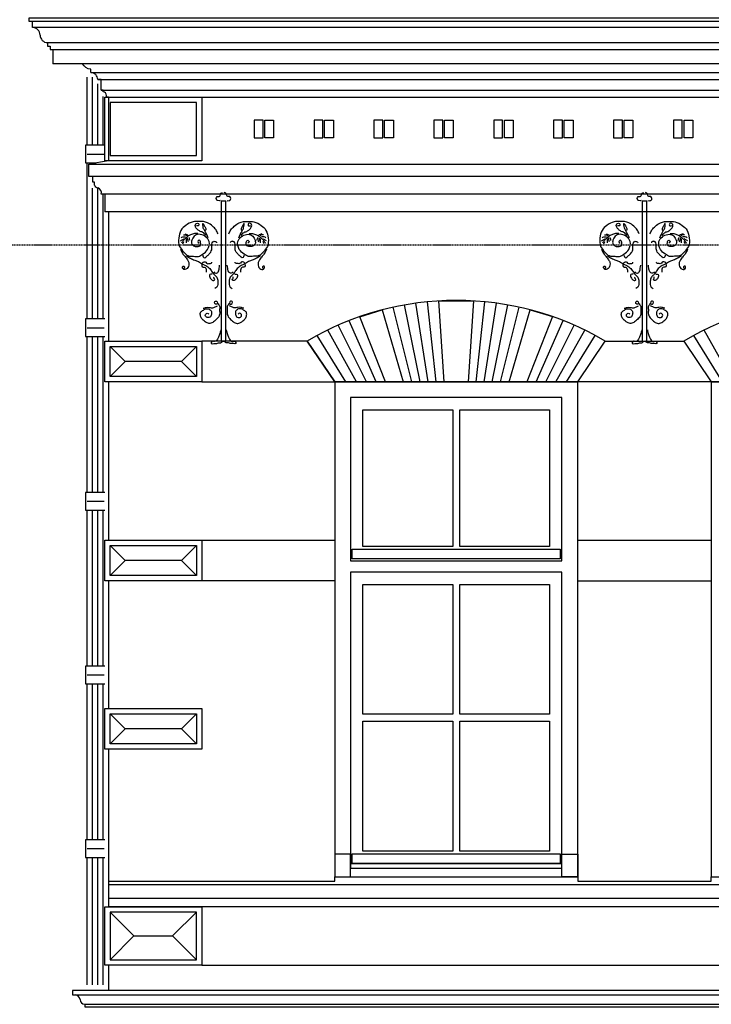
# Model space of a CAD drawing. Extents: x 0 to 286551, y -50 to 581131.
# Tile 44 of 207: x 90462 to 94388, y 560995 to 566581. Entities that reach past the tile are written whole.
import ezdxf

# ---------------------------------------------------------------- set-up
doc = ezdxf.new("R2010")
doc.units = 0
doc.header["$MEASUREMENT"] = 0
doc.linetypes.add('HIDDEN', pattern=[9.525, 6.35, -3.175])
for name, color, linetype in [('0.09', 7, 'CONTINUOUS'), ('0.13', 5, 'CONTINUOUS'), ('0.18', 1, 'CONTINUOUS'), ('0.25', 2, 'CONTINUOUS'), ('0.25 GRIJS', 252, 'CONTINUOUS')]:
    doc.layers.add(name, color=color, linetype=linetype)
doc.layers.add('HULPLIJNEN', color=252, linetype='CONTINUOUS', plot=False)

msp = doc.modelspace()

# ---------------------------------------------------------------- linework, layer by layer
at = {"layer": '0.09'}
for points in [[(90845.4, 565868.4), (90845.4, 566254.5)], [(90945.4, 565868.4), (90845.4, 565868.4), (90835.4, 565868.4), (90835.4, 565768.4), (90894.9, 565768.4)], [(90845.4, 564883.4), (90845.4, 565768.4)], [(90945.4, 564883.4), (90845.4, 564883.4), (90835.4, 564883.4), (90835.4, 564783.4), (90945.4, 564783.4)], [(90845.4, 563898.4), (90845.4, 564783.4)], [(90945.4, 563898.4), (90845.4, 563898.4), (90835.4, 563898.4), (90835.4, 563798.4), (90945.4, 563798.4)], [(90845.4, 562913.4), (90845.4, 563798.4)], [(90945.4, 562913.4), (90845.4, 562913.4), (90835.4, 562913.4), (90835.4, 562813.4), (90945.4, 562813.4)], [(90845.4, 561928.4), (90845.4, 562813.4)], [(90945.4, 561928.4), (90845.4, 561928.4), (90835.4, 561928.4), (90835.4, 561828.4), (90945.4, 561828.4)], [(90845.4, 561105.6), (90845.4, 561828.4)]]:
    msp.add_lwpolyline(points, dxfattribs=at)
for points in [[(91632.7, 565551.6), (91605.3, 565551.6), (91605.3, 564757.2), (91632.7, 564757.2)], [(94023.1, 565551.6), (93995.7, 565551.6), (93995.7, 564757.2), (94023.1, 564757.2)]]:
    msp.add_lwpolyline(points, close=True, dxfattribs=at)
for points, knots in [([(91600.5, 565554.9), (91596, 565554.4), (91589.4, 565553.7), (91579.5, 565557.1), (91576.6, 565567), (91580.7, 565578.6), (91589.2, 565577.4), (91595.9, 565576.5), (91602.9, 565584.7), (91602.8, 565597.2), (91611.1, 565599.3), (91614.2, 565600)], [0, 0, 0, 0, 13.707005, 19.847006, 29.281051, 41.897557, 47.5414, 53.185654, 61.165989, 75.984551, 84.667914, 84.667914, 84.667914, 84.667914]), ([(91637.5, 565554.9), (91642.1, 565554.4), (91648.7, 565553.7), (91658.6, 565557.1), (91661.5, 565567), (91657.3, 565578.6), (91648.8, 565577.4), (91642.1, 565576.5), (91635.2, 565584.7), (91635.2, 565597.2), (91626.9, 565599.3), (91623.8, 565600)], [0, 0, 0, 0, 13.707005, 19.847006, 29.281051, 41.897557, 47.5414, 53.185654, 61.165989, 75.984551, 84.667914, 84.667914, 84.667914, 84.667914]), ([(93990.9, 565554.9), (93986.3, 565554.4), (93979.8, 565553.7), (93969.9, 565557.1), (93967, 565567), (93971.1, 565578.6), (93979.6, 565577.4), (93986.3, 565576.5), (93993.2, 565584.7), (93993.2, 565597.2), (94001.5, 565599.3), (94004.6, 565600)], [0, 0, 0, 0, 13.707005, 19.847006, 29.281051, 41.897557, 47.5414, 53.185654, 61.165989, 75.984551, 84.667914, 84.667914, 84.667914, 84.667914]), ([(94027.9, 565554.9), (94032.5, 565554.4), (94039.1, 565553.7), (94049, 565557.1), (94051.9, 565567), (94047.7, 565578.6), (94039.2, 565577.4), (94032.5, 565576.5), (94025.6, 565584.7), (94025.6, 565597.2), (94017.3, 565599.3), (94014.2, 565600)], [0, 0, 0, 0, 13.707005, 19.847006, 29.281051, 41.897557, 47.5414, 53.185654, 61.165989, 75.984551, 84.667914, 84.667914, 84.667914, 84.667914]), ([(91588.4, 565366.4), (91585, 565374.3), (91578, 565391), (91556.4, 565411.4), (91526.5, 565434.5), (91485.6, 565438), (91442.4, 565435.4), (91405.5, 565417.2), (91373.2, 565386.2), (91363.4, 565342), (91363.7, 565294.7), (91391.8, 565265.5), (91415.8, 565237.4), (91448.1, 565240.8), (91477.3, 565234), (91504.7, 565252.8), (91533.9, 565275.6), (91544.2, 565320.2), (91519.3, 565351.4), (91489.5, 565366.1), (91455.3, 565361.7), (91441.6, 565337.2), (91434.7, 565314.3), (91448.6, 565295.2), (91468.6, 565293.9), (91492.8, 565297.5), (91490.2, 565316.3), (91484, 565335.5), (91469.1, 565321), (91477.3, 565316.4), (91481.4, 565314.1)], [0, 0, 0, 0, 25.446533, 53.624971, 88.035911, 136.50582, 171.959465, 217.276538, 256.718654, 301.735856, 349.744584, 389.577094, 421.057127, 453.113084, 480.457483, 507.441725, 546.88449, 591.972888, 625.444201, 658.586774, 689.271775, 717.055328, 737.820327, 757.400227, 777.05113, 798.649325, 814.580094, 829.41846, 840.685506, 851.952553, 851.952553, 851.952553, 851.952553]), ([(91649.7, 565366.4), (91653, 565374.3), (91660, 565391), (91681.6, 565411.4), (91711.6, 565434.5), (91752.5, 565438), (91795.7, 565435.4), (91832.5, 565417.2), (91864.9, 565386.2), (91874.7, 565342), (91874.4, 565294.7), (91846.2, 565265.5), (91822.2, 565237.4), (91789.9, 565240.8), (91760.7, 565234), (91733.4, 565252.8), (91704.2, 565275.6), (91693.9, 565320.2), (91718.8, 565351.4), (91748.5, 565366.1), (91782.7, 565361.7), (91796.4, 565337.2), (91803.4, 565314.3), (91789.5, 565295.2), (91769.4, 565293.9), (91745.2, 565297.5), (91747.9, 565316.3), (91754, 565335.5), (91768.9, 565321), (91760.8, 565316.4), (91756.7, 565314.1)], [0, 0, 0, 0, 25.446533, 53.624971, 88.035911, 136.50582, 171.959465, 217.276538, 256.718654, 301.735856, 349.744584, 389.577094, 421.057127, 453.113084, 480.457483, 507.441725, 546.88449, 591.972888, 625.444201, 658.586774, 689.271775, 717.055328, 737.820327, 757.400227, 777.05113, 798.649325, 814.580094, 829.41846, 840.685506, 851.952553, 851.952553, 851.952553, 851.952553]), ([(93978.8, 565366.4), (93975.4, 565374.3), (93968.4, 565391), (93946.8, 565411.4), (93916.9, 565434.5), (93875.9, 565438), (93832.7, 565435.4), (93795.9, 565417.2), (93763.5, 565386.2), (93753.8, 565342), (93754, 565294.7), (93782.2, 565265.5), (93806.2, 565237.4), (93838.5, 565240.8), (93867.7, 565234), (93895.1, 565252.8), (93924.3, 565275.6), (93934.6, 565320.2), (93909.7, 565351.4), (93879.9, 565366.1), (93845.7, 565361.7), (93832, 565337.2), (93825.1, 565314.3), (93838.9, 565295.2), (93859, 565293.9), (93883.2, 565297.5), (93880.6, 565316.3), (93874.4, 565335.5), (93859.5, 565321), (93867.7, 565316.4), (93871.8, 565314.1)], [0, 0, 0, 0, 25.446533, 53.624971, 88.035911, 136.50582, 171.959465, 217.276538, 256.718654, 301.735856, 349.744584, 389.577094, 421.057127, 453.113084, 480.457483, 507.441725, 546.88449, 591.972888, 625.444201, 658.586774, 689.271775, 717.055328, 737.820327, 757.400227, 777.05113, 798.649325, 814.580094, 829.41846, 840.685506, 851.952553, 851.952553, 851.952553, 851.952553]), ([(94040.1, 565366.4), (94043.4, 565374.3), (94050.4, 565391), (94072, 565411.4), (94101.9, 565434.5), (94142.9, 565438), (94186.1, 565435.4), (94222.9, 565417.2), (94255.3, 565386.2), (94265, 565342), (94264.8, 565294.7), (94236.6, 565265.5), (94212.6, 565237.4), (94180.3, 565240.8), (94151.1, 565234), (94123.7, 565252.8), (94094.6, 565275.6), (94084.3, 565320.2), (94109.2, 565351.4), (94138.9, 565366.1), (94173.1, 565361.7), (94186.8, 565337.2), (94193.8, 565314.3), (94179.9, 565295.2), (94159.8, 565293.9), (94135.6, 565297.5), (94138.2, 565316.3), (94144.4, 565335.5), (94159.3, 565321), (94151.1, 565316.4), (94147.1, 565314.1)], [0, 0, 0, 0, 25.446533, 53.624971, 88.035911, 136.50582, 171.959465, 217.276538, 256.718654, 301.735856, 349.744584, 389.577094, 421.057127, 453.113084, 480.457483, 507.441725, 546.88449, 591.972888, 625.444201, 658.586774, 689.271775, 717.055328, 737.820327, 757.400227, 777.05113, 798.649325, 814.580094, 829.41846, 840.685506, 851.952553, 851.952553, 851.952553, 851.952553]), ([(91518.3, 565357.4), (91513.5, 565363.9), (91504.3, 565376.6), (91482.2, 565380.1), (91468, 565393.1), (91458.8, 565405.6), (91457.7, 565419), (91465.2, 565426.6), (91477.4, 565427.7), (91479.5, 565417.9), (91477.3, 565410.2), (91470.2, 565411.2), (91466.8, 565412.9), (91465, 565413.8)], [0, 0, 0, 0, 23.377311, 45.086203, 62.840092, 79.844025, 91.127857, 99.107996, 110.396094, 118.811013, 124.949479, 130.593322, 136.733592, 136.733592, 136.733592, 136.733592]), ([(91532.8, 565343.7), (91526.9, 565356.6), (91518.4, 565375.2), (91503.2, 565398.8), (91502.5, 565411.7), (91501, 565431.9), (91510.8, 565407.8), (91518.2, 565400.7), (91519.6, 565389.7), (91516.8, 565386.6), (91515.8, 565385.6)], [0, 0, 0, 0, 43.256587, 62.365192, 79.462501, 88.32835, 104.226152, 120.823716, 128.883477, 132.914079, 132.914079, 132.914079, 132.914079]), ([(91705.3, 565343.7), (91711.2, 565356.6), (91719.7, 565375.2), (91734.9, 565398.8), (91735.6, 565411.7), (91737, 565431.9), (91727.3, 565407.8), (91719.8, 565400.7), (91718.5, 565389.7), (91721.3, 565386.6), (91722.2, 565385.6)], [0, 0, 0, 0, 43.256587, 62.365192, 79.462501, 88.32835, 104.226152, 120.823716, 128.883477, 132.914079, 132.914079, 132.914079, 132.914079]), ([(91719.8, 565357.4), (91724.6, 565363.9), (91733.8, 565376.6), (91755.9, 565380.1), (91770.1, 565393.1), (91779.2, 565405.6), (91780.4, 565419), (91772.8, 565426.6), (91760.7, 565427.7), (91758.6, 565417.9), (91760.7, 565410.2), (91767.9, 565411.2), (91771.2, 565412.9), (91773, 565413.8)], [0, 0, 0, 0, 23.377311, 45.086203, 62.840092, 79.844025, 91.127857, 99.107996, 110.396094, 118.811013, 124.949479, 130.593322, 136.733592, 136.733592, 136.733592, 136.733592]), ([(93908.6, 565357.4), (93903.9, 565363.9), (93894.6, 565376.6), (93872.6, 565380.1), (93858.4, 565393.1), (93849.2, 565405.6), (93848, 565419), (93855.6, 565426.6), (93867.8, 565427.7), (93869.9, 565417.9), (93867.7, 565410.2), (93860.6, 565411.2), (93857.2, 565412.9), (93855.4, 565413.8)], [0, 0, 0, 0, 23.377311, 45.086203, 62.840092, 79.844025, 91.127857, 99.107996, 110.396094, 118.811013, 124.949479, 130.593322, 136.733592, 136.733592, 136.733592, 136.733592]), ([(93923.2, 565343.7), (93917.3, 565356.6), (93908.7, 565375.2), (93893.6, 565398.8), (93892.9, 565411.7), (93891.4, 565431.9), (93901.1, 565407.8), (93908.6, 565400.7), (93910, 565389.7), (93907.2, 565386.6), (93906.2, 565385.6)], [0, 0, 0, 0, 43.256587, 62.365192, 79.462501, 88.32835, 104.226152, 120.823716, 128.883477, 132.914079, 132.914079, 132.914079, 132.914079]), ([(94095.7, 565343.7), (94101.6, 565356.6), (94110.1, 565375.2), (94125.3, 565398.8), (94126, 565411.7), (94127.4, 565431.9), (94117.7, 565407.8), (94110.2, 565400.7), (94108.9, 565389.7), (94111.7, 565386.6), (94112.6, 565385.6)], [0, 0, 0, 0, 43.256587, 62.365192, 79.462501, 88.32835, 104.226152, 120.823716, 128.883477, 132.914079, 132.914079, 132.914079, 132.914079]), ([(94110.2, 565357.4), (94115, 565363.9), (94124.2, 565376.6), (94146.3, 565380.1), (94160.5, 565393.1), (94169.6, 565405.6), (94170.8, 565419), (94163.2, 565426.6), (94151.1, 565427.7), (94149, 565417.9), (94151.1, 565410.2), (94158.2, 565411.2), (94161.6, 565412.9), (94163.4, 565413.8)], [0, 0, 0, 0, 23.377311, 45.086203, 62.840092, 79.844025, 91.127857, 99.107996, 110.396094, 118.811013, 124.949479, 130.593322, 136.733592, 136.733592, 136.733592, 136.733592]), ([(91374.7, 565326), (91379.2, 565329.2), (91385.2, 565333.7), (91392.2, 565336.5), (91394.1, 565337.2)], [0, 0, 0, 0, 16.324376, 22.464755, 22.464755, 22.464755, 22.464755]), ([(91378, 565342.9), (91381.3, 565345.5), (91388.6, 565351.3), (91397.9, 565350), (91403, 565349.3)], [0, 0, 0, 0, 12.306101, 26.819545, 26.819545, 26.819545, 26.819545]), ([(91473.1, 565368.7), (91468.5, 565368.9), (91456.1, 565369.4), (91438.1, 565363.9), (91418.2, 565355.4), (91404.6, 565341.8), (91390, 565328.7), (91383.8, 565318.2), (91380.4, 565312.3)], [0, 0, 0, 0, 13.707005, 36.977463, 55.729806, 78.026932, 93.9875, 114.331969, 114.331969, 114.331969, 114.331969]), ([(91391.7, 565359.8), (91395.6, 565360.3), (91402.7, 565361.3), (91408.4, 565357), (91411, 565355)], [0, 0, 0, 0, 11.288097, 20.689791, 20.689791, 20.689791, 20.689791]), ([(91400.5, 565366.3), (91404.1, 565365.4), (91411.2, 565363.8), (91417, 565359.5), (91419.9, 565357.4)], [0, 0, 0, 0, 10.966221, 21.477747, 21.477747, 21.477747, 21.477747]), ([(91408.6, 565314.7), (91408.6, 565320.3), (91408.6, 565327.8), (91408.6, 565335.4), (91408.6, 565337.2)], [0, 0, 0, 0, 16.925332, 22.567387, 22.567387, 22.567387, 22.567387]), ([(91428, 565329.2), (91427.4, 565333), (91426.5, 565338.9), (91424, 565344.3), (91423.1, 565346.1)], [0, 0, 0, 0, 11.539919, 17.678385, 17.678385, 17.678385, 17.678385]), ([(91501.3, 565244.6), (91502.1, 565241.8), (91503.7, 565235.9), (91514.2, 565227.4), (91525.6, 565241.7), (91540.3, 565252.8), (91555.5, 565274.4), (91552.1, 565297.2), (91553.8, 565314), (91561.1, 565324.5), (91570.1, 565323.3), (91578.4, 565323), (91579.8, 565317.6), (91580.3, 565315.5)], [0, 0, 0, 0, 8.681164, 18.521774, 32.391918, 52.350883, 78.75484, 104.558626, 118.472046, 130.455836, 136.099679, 145.292566, 151.431032, 151.431032, 151.431032, 151.431032]), ([(91736.7, 565244.6), (91736, 565241.8), (91734.4, 565235.9), (91723.9, 565227.4), (91712.4, 565241.7), (91697.8, 565252.8), (91682.6, 565274.4), (91685.9, 565297.2), (91684.2, 565314), (91677, 565324.5), (91667.9, 565323.3), (91659.7, 565323), (91658.3, 565317.6), (91657.7, 565315.5)], [0, 0, 0, 0, 8.681164, 18.521774, 32.391918, 52.350883, 78.75484, 104.558626, 118.472046, 130.455836, 136.099679, 145.292566, 151.431032, 151.431032, 151.431032, 151.431032]), ([(91764.9, 565368.7), (91769.5, 565368.9), (91781.9, 565369.4), (91799.9, 565363.9), (91819.9, 565355.4), (91833.4, 565341.8), (91848, 565328.7), (91854.2, 565318.2), (91857.7, 565312.3)], [0, 0, 0, 0, 13.707005, 36.977463, 55.729806, 78.026932, 93.9875, 114.331969, 114.331969, 114.331969, 114.331969]), ([(91810.1, 565329.2), (91810.7, 565333), (91811.5, 565338.9), (91814.1, 565344.3), (91814.9, 565346.1)], [0, 0, 0, 0, 11.539919, 17.678385, 17.678385, 17.678385, 17.678385]), ([(91837.5, 565366.3), (91833.9, 565365.4), (91826.9, 565363.8), (91821, 565359.5), (91818.2, 565357.4)], [0, 0, 0, 0, 10.966221, 21.477747, 21.477747, 21.477747, 21.477747]), ([(91846.4, 565359.8), (91842.5, 565360.3), (91835.3, 565361.3), (91829.6, 565357), (91827, 565355)], [0, 0, 0, 0, 11.288097, 20.689791, 20.689791, 20.689791, 20.689791]), ([(91829.4, 565314.7), (91829.4, 565320.3), (91829.4, 565327.8), (91829.4, 565335.4), (91829.4, 565337.2)], [0, 0, 0, 0, 16.925332, 22.567387, 22.567387, 22.567387, 22.567387]), ([(91860.1, 565342.9), (91856.7, 565345.5), (91849.4, 565351.3), (91840.1, 565350), (91835.1, 565349.3)], [0, 0, 0, 0, 12.306101, 26.819545, 26.819545, 26.819545, 26.819545]), ([(91863.3, 565326), (91858.9, 565329.2), (91852.8, 565333.7), (91845.9, 565336.5), (91844, 565337.2)], [0, 0, 0, 0, 16.324376, 22.464755, 22.464755, 22.464755, 22.464755]), ([(93765.1, 565326), (93769.5, 565329.2), (93775.6, 565333.7), (93782.6, 565336.5), (93784.5, 565337.2)], [0, 0, 0, 0, 16.324376, 22.464755, 22.464755, 22.464755, 22.464755]), ([(93768.4, 565342.9), (93771.7, 565345.5), (93779, 565351.3), (93788.3, 565350), (93793.3, 565349.3)], [0, 0, 0, 0, 12.306101, 26.819545, 26.819545, 26.819545, 26.819545]), ([(93863.5, 565368.7), (93858.9, 565368.9), (93846.5, 565369.4), (93828.5, 565363.9), (93808.6, 565355.4), (93795, 565341.8), (93780.4, 565328.7), (93774.2, 565318.2), (93770.8, 565312.3)], [0, 0, 0, 0, 13.707005, 36.977463, 55.729806, 78.026932, 93.9875, 114.331969, 114.331969, 114.331969, 114.331969]), ([(93782.1, 565359.8), (93786, 565360.3), (93793.1, 565361.3), (93798.8, 565357), (93801.4, 565355)], [0, 0, 0, 0, 11.288097, 20.689791, 20.689791, 20.689791, 20.689791]), ([(93790.9, 565366.3), (93794.5, 565365.4), (93801.6, 565363.8), (93807.4, 565359.5), (93810.3, 565357.4)], [0, 0, 0, 0, 10.966221, 21.477747, 21.477747, 21.477747, 21.477747]), ([(93799, 565314.7), (93799, 565320.3), (93799, 565327.8), (93799, 565335.4), (93799, 565337.2)], [0, 0, 0, 0, 16.925332, 22.567387, 22.567387, 22.567387, 22.567387]), ([(93818.3, 565329.2), (93817.8, 565333), (93816.9, 565338.9), (93814.4, 565344.3), (93813.5, 565346.1)], [0, 0, 0, 0, 11.539919, 17.678385, 17.678385, 17.678385, 17.678385]), ([(93891.7, 565244.6), (93892.5, 565241.8), (93894.1, 565235.9), (93904.6, 565227.4), (93916, 565241.7), (93930.7, 565252.8), (93945.9, 565274.4), (93942.5, 565297.2), (93944.2, 565314), (93951.5, 565324.5), (93960.5, 565323.3), (93968.8, 565323), (93970.2, 565317.6), (93970.7, 565315.5)], [0, 0, 0, 0, 8.681164, 18.521774, 32.391918, 52.350883, 78.75484, 104.558626, 118.472046, 130.455836, 136.099679, 145.292566, 151.431032, 151.431032, 151.431032, 151.431032]), ([(94127.1, 565244.6), (94126.4, 565241.8), (94124.7, 565235.9), (94114.3, 565227.4), (94102.8, 565241.7), (94088.2, 565252.8), (94072.9, 565274.4), (94076.3, 565297.2), (94074.6, 565314), (94067.4, 565324.5), (94058.3, 565323.3), (94050, 565323), (94048.7, 565317.6), (94048.1, 565315.5)], [0, 0, 0, 0, 8.681164, 18.521774, 32.391918, 52.350883, 78.75484, 104.558626, 118.472046, 130.455836, 136.099679, 145.292566, 151.431032, 151.431032, 151.431032, 151.431032]), ([(94155.3, 565368.7), (94159.9, 565368.9), (94172.3, 565369.4), (94190.3, 565363.9), (94210.3, 565355.4), (94223.8, 565341.8), (94238.4, 565328.7), (94244.6, 565318.2), (94248.1, 565312.3)], [0, 0, 0, 0, 13.707005, 36.977463, 55.729806, 78.026932, 93.9875, 114.331969, 114.331969, 114.331969, 114.331969]), ([(94200.5, 565329.2), (94201.1, 565333), (94201.9, 565338.9), (94204.4, 565344.3), (94205.3, 565346.1)], [0, 0, 0, 0, 11.539919, 17.678385, 17.678385, 17.678385, 17.678385]), ([(94227.9, 565366.3), (94224.3, 565365.4), (94217.2, 565363.8), (94211.4, 565359.5), (94208.5, 565357.4)], [0, 0, 0, 0, 10.966221, 21.477747, 21.477747, 21.477747, 21.477747]), ([(94236.8, 565359.8), (94232.9, 565360.3), (94225.7, 565361.3), (94220, 565357), (94217.4, 565355)], [0, 0, 0, 0, 11.288097, 20.689791, 20.689791, 20.689791, 20.689791]), ([(94219.8, 565314.7), (94219.8, 565320.3), (94219.8, 565327.8), (94219.8, 565335.4), (94219.8, 565337.2)], [0, 0, 0, 0, 16.925332, 22.567387, 22.567387, 22.567387, 22.567387]), ([(94250.5, 565342.9), (94247.1, 565345.5), (94239.8, 565351.3), (94230.5, 565350), (94225.5, 565349.3)], [0, 0, 0, 0, 12.306101, 26.819545, 26.819545, 26.819545, 26.819545]), ([(94253.7, 565326), (94249.3, 565329.2), (94243.2, 565333.7), (94236.2, 565336.5), (94234.3, 565337.2)], [0, 0, 0, 0, 16.324376, 22.464755, 22.464755, 22.464755, 22.464755]), ([(91374.7, 565278.4), (91378.1, 565270.6), (91384.2, 565256.1), (91400.6, 565238.5), (91413.5, 565221.5), (91423.6, 565204.3), (91422.9, 565188.1), (91418.8, 565173.4), (91407.6, 565165.8), (91395.6, 565160.8), (91389.3, 565167.8), (91384.8, 565173.8), (91386.3, 565183.5), (91395.9, 565183.5), (91399.3, 565173.6), (91394.1, 565170.4), (91391.7, 565168.8)], [0, 0, 0, 0, 25.233076, 47.012627, 71.1951, 89.943189, 104.450815, 118.981355, 133.334734, 144.878901, 152.311052, 158.809948, 167.999587, 173.643841, 182.324852, 190.304991, 190.304991, 190.304991, 190.304991]), ([(91863.3, 565278.4), (91860, 565270.6), (91853.8, 565256.1), (91837.4, 565238.5), (91824.6, 565221.5), (91814.5, 565204.3), (91815.2, 565188.1), (91819.2, 565173.4), (91830.4, 565165.8), (91842.5, 565160.8), (91848.8, 565167.8), (91853.2, 565173.8), (91851.8, 565183.5), (91842.1, 565183.5), (91838.8, 565173.6), (91843.9, 565170.4), (91846.4, 565168.8)], [0, 0, 0, 0, 25.233076, 47.012627, 71.1951, 89.943189, 104.450815, 118.981355, 133.334734, 144.878901, 152.311052, 158.809948, 167.999587, 173.643841, 182.324852, 190.304991, 190.304991, 190.304991, 190.304991]), ([(93765.1, 565278.4), (93768.4, 565270.6), (93774.6, 565256.1), (93791, 565238.5), (93803.9, 565221.5), (93814, 565204.3), (93813.3, 565188.1), (93809.2, 565173.4), (93798, 565165.8), (93786, 565160.8), (93779.7, 565167.8), (93775.2, 565173.8), (93776.6, 565183.5), (93786.3, 565183.5), (93789.7, 565173.6), (93784.5, 565170.4), (93782.1, 565168.8)], [0, 0, 0, 0, 25.233076, 47.012627, 71.1951, 89.943189, 104.450815, 118.981355, 133.334734, 144.878901, 152.311052, 158.809948, 167.999587, 173.643841, 182.324852, 190.304991, 190.304991, 190.304991, 190.304991]), ([(94253.7, 565278.4), (94250.4, 565270.6), (94244.2, 565256.1), (94227.8, 565238.5), (94215, 565221.5), (94204.9, 565204.3), (94205.6, 565188.1), (94209.6, 565173.4), (94220.8, 565165.8), (94232.8, 565160.8), (94239.2, 565167.8), (94243.6, 565173.8), (94242.2, 565183.5), (94232.5, 565183.5), (94229.1, 565173.6), (94234.3, 565170.4), (94236.8, 565168.8)], [0, 0, 0, 0, 25.233076, 47.012627, 71.1951, 89.943189, 104.450815, 118.981355, 133.334734, 144.878901, 152.311052, 158.809948, 167.999587, 173.643841, 182.324852, 190.304991, 190.304991, 190.304991, 190.304991]), ([(91408.6, 565241.3), (91416, 565236.6), (91431.1, 565226.9), (91454.2, 565216.7), (91479, 565208.4), (91497.9, 565194.4), (91521.4, 565185.1), (91541.5, 565170.8), (91554.5, 565149.3), (91566.9, 565132.5), (91583.9, 565119.8), (91587.1, 565098.9), (91588, 565080), (91583, 565063.1), (91574.1, 565058.3), (91569.9, 565056)], [0, 0, 0, 0, 26.408649, 53.832351, 75.541243, 104.441526, 123.19375, 151.410072, 176.242279, 198.021571, 213.982336, 237.453448, 256.796764, 272.363529, 286.233674, 286.233674, 286.233674, 286.233674]), ([(91498.9, 565201.8), (91502.5, 565204.5), (91508.5, 565209), (91520.1, 565205.6), (91525.3, 565195.3), (91537.9, 565198), (91552.8, 565196.5), (91552.2, 565203.9), (91552.1, 565205.1)], [0, 0, 0, 0, 12.619585, 21.037102, 33.021354, 41.084515, 58.693448, 61.917519, 61.917519, 61.917519, 61.917519]), ([(91829.4, 565241.3), (91822, 565236.6), (91806.9, 565226.9), (91783.8, 565216.7), (91759, 565208.4), (91740.2, 565194.4), (91716.6, 565185.1), (91696.6, 565170.8), (91683.6, 565149.3), (91671.1, 565132.5), (91654.2, 565119.8), (91651, 565098.9), (91650, 565080), (91655.1, 565063.1), (91664, 565058.3), (91668.2, 565056)], [0, 0, 0, 0, 26.408649, 53.832351, 75.541243, 104.441526, 123.19375, 151.410072, 176.242279, 198.021571, 213.982336, 237.453448, 256.796764, 272.363529, 286.233674, 286.233674, 286.233674, 286.233674]), ([(91739.1, 565201.8), (91735.5, 565204.5), (91729.6, 565209), (91718, 565205.6), (91712.7, 565195.3), (91700.1, 565198), (91685.3, 565196.5), (91685.8, 565203.9), (91685.9, 565205.1)], [0, 0, 0, 0, 12.619585, 21.037102, 33.021354, 41.084515, 58.693448, 61.917519, 61.917519, 61.917519, 61.917519]), ([(93799, 565241.3), (93806.4, 565236.6), (93821.5, 565226.9), (93844.6, 565216.7), (93869.4, 565208.4), (93888.3, 565194.4), (93911.8, 565185.1), (93931.9, 565170.8), (93944.9, 565149.3), (93957.3, 565132.5), (93974.2, 565119.8), (93977.4, 565098.9), (93978.4, 565080), (93973.4, 565063.1), (93964.4, 565058.3), (93960.2, 565056)], [0, 0, 0, 0, 26.408649, 53.832351, 75.541243, 104.441526, 123.19375, 151.410072, 176.242279, 198.021571, 213.982336, 237.453448, 256.796764, 272.363529, 286.233674, 286.233674, 286.233674, 286.233674]), ([(93889.3, 565201.8), (93892.9, 565204.5), (93898.9, 565209), (93910.5, 565205.6), (93915.7, 565195.3), (93928.3, 565198), (93943.2, 565196.5), (93942.6, 565203.9), (93942.5, 565205.1)], [0, 0, 0, 0, 12.619585, 21.037102, 33.021354, 41.084515, 58.693448, 61.917519, 61.917519, 61.917519, 61.917519]), ([(94219.8, 565241.3), (94212.4, 565236.6), (94197.3, 565226.9), (94174.2, 565216.7), (94149.4, 565208.4), (94130.5, 565194.4), (94107, 565185.1), (94087, 565170.8), (94073.9, 565149.3), (94061.5, 565132.5), (94044.6, 565119.8), (94041.4, 565098.9), (94040.4, 565080), (94045.5, 565063.1), (94054.4, 565058.3), (94058.6, 565056)], [0, 0, 0, 0, 26.408649, 53.832351, 75.541243, 104.441526, 123.19375, 151.410072, 176.242279, 198.021571, 213.982336, 237.453448, 256.796764, 272.363529, 286.233674, 286.233674, 286.233674, 286.233674]), ([(94129.5, 565201.8), (94125.9, 565204.5), (94119.9, 565209), (94108.3, 565205.6), (94103.1, 565195.3), (94090.5, 565198), (94075.6, 565196.5), (94076.2, 565203.9), (94076.3, 565205.1)], [0, 0, 0, 0, 12.619585, 21.037102, 33.021354, 41.084515, 58.693448, 61.917519, 61.917519, 61.917519, 61.917519]), ([(91495.7, 565191.4), (91495.9, 565186.4), (91496.3, 565176.7), (91510.3, 565178.4), (91519.8, 565171.5), (91521.7, 565161.9), (91521.4, 565154.3), (91521.5, 565150.5), (91521.5, 565148.6)], [0, 0, 0, 0, 12.51238, 24.056547, 33.897157, 45.632903, 51.27468, 56.916457, 56.916457, 56.916457, 56.916457]), ([(91563.4, 565151.1), (91567, 565147.3), (91574.7, 565139), (91593.3, 565151.3), (91594.4, 565170.1), (91596.4, 565182.5), (91597.3, 565188.1)], [0, 0, 0, 0, 13.870144, 30.470984, 51.395994, 68.493303, 68.493303, 68.493303, 68.493303]), ([(91674.6, 565151.1), (91671.1, 565147.3), (91663.3, 565139), (91644.8, 565151.3), (91643.6, 565170.1), (91641.7, 565182.5), (91640.8, 565188.1)], [0, 0, 0, 0, 13.870144, 30.470984, 51.395994, 68.493303, 68.493303, 68.493303, 68.493303]), ([(91742.4, 565191.4), (91742.1, 565186.4), (91741.7, 565176.7), (91727.8, 565178.4), (91718.3, 565171.5), (91716.3, 565161.9), (91716.6, 565154.3), (91716.6, 565150.5), (91716.6, 565148.6)], [0, 0, 0, 0, 12.51238, 24.056547, 33.897157, 45.632903, 51.27468, 56.916457, 56.916457, 56.916457, 56.916457]), ([(93886.1, 565191.4), (93886.3, 565186.4), (93886.7, 565176.7), (93900.7, 565178.4), (93910.2, 565171.5), (93912.1, 565161.9), (93911.8, 565154.3), (93911.9, 565150.5), (93911.9, 565148.6)], [0, 0, 0, 0, 12.51238, 24.056547, 33.897157, 45.632903, 51.27468, 56.916457, 56.916457, 56.916457, 56.916457]), ([(93953.8, 565151.1), (93957.3, 565147.3), (93965.1, 565139), (93983.7, 565151.3), (93984.8, 565170.1), (93986.8, 565182.5), (93987.7, 565188.1)], [0, 0, 0, 0, 13.870144, 30.470984, 51.395994, 68.493303, 68.493303, 68.493303, 68.493303]), ([(94065, 565151.1), (94061.5, 565147.3), (94053.7, 565139), (94035.2, 565151.3), (94034, 565170.1), (94032, 565182.5), (94031.2, 565188.1)], [0, 0, 0, 0, 13.870144, 30.470984, 51.395994, 68.493303, 68.493303, 68.493303, 68.493303]), ([(94132.8, 565191.4), (94132.5, 565186.4), (94132.1, 565176.7), (94118.2, 565178.4), (94108.7, 565171.5), (94106.7, 565161.9), (94107, 565154.3), (94107, 565150.5), (94107, 565148.6)], [0, 0, 0, 0, 12.51238, 24.056547, 33.897157, 45.632903, 51.27468, 56.916457, 56.916457, 56.916457, 56.916457]), ([(91555.3, 565137.4), (91549.8, 565137.5), (91536.2, 565137.8), (91542.3, 565113.7), (91552.7, 565104.8), (91562.8, 565099.2), (91572.6, 565106.7), (91561.6, 565114.1), (91565, 565120.1), (91566.6, 565122.9)], [0, 0, 0, 0, 13.918643, 34.21272, 50.173289, 58.590806, 66.022957, 76.122647, 84.537448, 84.537448, 84.537448, 84.537448]), ([(91682.7, 565137.4), (91688.3, 565137.5), (91701.9, 565137.8), (91695.8, 565113.7), (91685.4, 565104.8), (91675.2, 565099.2), (91665.5, 565106.7), (91676.5, 565114.1), (91673, 565120.1), (91671.4, 565122.9)], [0, 0, 0, 0, 13.918643, 34.21272, 50.173289, 58.590806, 66.022957, 76.122647, 84.537448, 84.537448, 84.537448, 84.537448]), ([(93945.7, 565137.4), (93940.2, 565137.5), (93926.5, 565137.8), (93932.7, 565113.7), (93943.1, 565104.8), (93953.2, 565099.2), (93963, 565106.7), (93951.9, 565114.1), (93955.4, 565120.1), (93957, 565122.9)], [0, 0, 0, 0, 13.918643, 34.21272, 50.173289, 58.590806, 66.022957, 76.122647, 84.537448, 84.537448, 84.537448, 84.537448]), ([(94073.1, 565137.4), (94078.6, 565137.5), (94092.3, 565137.8), (94086.2, 565113.7), (94075.7, 565104.8), (94065.6, 565099.2), (94055.9, 565106.7), (94066.9, 565114.1), (94063.4, 565120.1), (94061.8, 565122.9)], [0, 0, 0, 0, 13.918643, 34.21272, 50.173289, 58.590806, 66.022957, 76.122647, 84.537448, 84.537448, 84.537448, 84.537448]), ([(91585.5, 564973.1), (91584.2, 564970.6), (91581.7, 564966.4), (91571.8, 564966.4), (91566.2, 564977.1), (91572.7, 564984.7), (91582.8, 564984.8), (91584.8, 564968.5), (91600.7, 564957.9), (91595.2, 564933.4), (91601.8, 564908.4), (91583.5, 564884), (91564.8, 564867.7), (91542.7, 564854.5), (91518.5, 564864.6), (91498.7, 564877.8), (91487.7, 564898.5), (91485.5, 564919.8), (91501.7, 564932), (91517.7, 564942.6), (91538.1, 564940.3), (91553, 564926.6), (91551.1, 564908.5), (91544.9, 564892.1), (91531.1, 564890.1), (91519.8, 564892.6), (91514.1, 564903.2), (91518.5, 564912.2), (91527.1, 564919.7), (91533, 564913.9), (91536, 564910.9)], [0, 0, 0, 0, 7.743401, 13.623997, 26.02354, 33.766941, 39.647126, 52.046863, 73.243399, 90.877944, 120.268759, 147.778623, 174.56405, 197.507162, 218.507943, 247.906249, 267.815262, 287.968829, 304.598092, 324.511399, 344.829997, 361.459064, 379.093608, 396.38641, 408.413938, 417.184106, 430.329364, 436.72478, 446.977803, 457.929778, 457.929778, 457.929778, 457.929778]), ([(91652.5, 564973.1), (91653.9, 564970.6), (91656.3, 564966.4), (91666.2, 564966.4), (91671.9, 564977.1), (91665.4, 564984.7), (91655.2, 564984.8), (91653.3, 564968.5), (91637.3, 564957.9), (91642.8, 564933.4), (91636.3, 564908.4), (91654.5, 564884), (91673.2, 564867.7), (91695.4, 564854.5), (91719.5, 564864.6), (91739.4, 564877.8), (91750.3, 564898.5), (91752.6, 564919.8), (91736.4, 564932), (91720.4, 564942.6), (91699.9, 564940.3), (91685, 564926.6), (91686.9, 564908.5), (91693.1, 564892.1), (91707, 564890.1), (91718.3, 564892.6), (91724, 564903.2), (91719.5, 564912.2), (91710.9, 564919.7), (91705.1, 564913.9), (91702.1, 564910.9)], [0, 0, 0, 0, 7.743401, 13.623997, 26.02354, 33.766941, 39.647126, 52.046863, 73.243399, 90.877944, 120.268759, 147.778623, 174.56405, 197.507162, 218.507943, 247.906249, 267.815262, 287.968829, 304.598092, 324.511399, 344.829997, 361.459064, 379.093608, 396.38641, 408.413938, 417.184106, 430.329364, 436.72478, 446.977803, 457.929778, 457.929778, 457.929778, 457.929778]), ([(93975.9, 564973.1), (93974.5, 564970.6), (93972.1, 564966.4), (93962.2, 564966.4), (93956.6, 564977.1), (93963.1, 564984.7), (93973.2, 564984.8), (93975.1, 564968.5), (93991.1, 564957.9), (93985.6, 564933.4), (93992.2, 564908.4), (93973.9, 564884), (93955.2, 564867.7), (93933, 564854.5), (93908.9, 564864.6), (93889, 564877.8), (93878.1, 564898.5), (93875.9, 564919.8), (93892, 564932), (93908.1, 564942.6), (93928.5, 564940.3), (93943.4, 564926.6), (93941.5, 564908.5), (93935.3, 564892.1), (93921.4, 564890.1), (93910.2, 564892.6), (93904.5, 564903.2), (93908.9, 564912.2), (93917.5, 564919.7), (93923.4, 564913.9), (93926.4, 564910.9)], [0, 0, 0, 0, 7.743401, 13.623997, 26.02354, 33.766941, 39.647126, 52.046863, 73.243399, 90.877944, 120.268759, 147.778623, 174.56405, 197.507162, 218.507943, 247.906249, 267.815262, 287.968829, 304.598092, 324.511399, 344.829997, 361.459064, 379.093608, 396.38641, 408.413938, 417.184106, 430.329364, 436.72478, 446.977803, 457.929778, 457.929778, 457.929778, 457.929778]), ([(94042.9, 564973.1), (94044.3, 564970.6), (94046.7, 564966.4), (94056.6, 564966.4), (94062.3, 564977.1), (94055.7, 564984.7), (94045.6, 564984.8), (94043.7, 564968.5), (94027.7, 564957.9), (94033.2, 564933.4), (94026.7, 564908.4), (94044.9, 564884), (94063.6, 564867.7), (94085.8, 564854.5), (94109.9, 564864.6), (94129.8, 564877.8), (94140.7, 564898.5), (94143, 564919.8), (94126.8, 564932), (94110.8, 564942.6), (94090.3, 564940.3), (94075.4, 564926.6), (94077.3, 564908.5), (94083.5, 564892.1), (94097.4, 564890.1), (94108.7, 564892.6), (94114.4, 564903.2), (94109.9, 564912.2), (94101.3, 564919.7), (94095.5, 564913.9), (94092.5, 564910.9)], [0, 0, 0, 0, 7.743401, 13.623997, 26.02354, 33.766941, 39.647126, 52.046863, 73.243399, 90.877944, 120.268759, 147.778623, 174.56405, 197.507162, 218.507943, 247.906249, 267.815262, 287.968829, 304.598092, 324.511399, 344.829997, 361.459064, 379.093608, 396.38641, 408.413938, 417.184106, 430.329364, 436.72478, 446.977803, 457.929778, 457.929778, 457.929778, 457.929778]), ([(91504.1, 564943.7), (91509.6, 564945.7), (91520.7, 564949.7), (91539.6, 564949.7), (91559.6, 564942.6), (91573.8, 564953.7), (91582.7, 564956.9), (91585.5, 564957.9)], [0, 0, 0, 0, 17.540414, 35.181791, 56.333865, 75.871848, 84.919117, 84.919117, 84.919117, 84.919117]), ([(91734, 564943.7), (91728.5, 564945.7), (91717.3, 564949.7), (91698.4, 564949.7), (91678.5, 564942.6), (91664.3, 564953.7), (91655.3, 564956.9), (91652.5, 564957.9)], [0, 0, 0, 0, 17.540414, 35.181791, 56.333865, 75.871848, 84.919117, 84.919117, 84.919117, 84.919117]), ([(93894.4, 564943.7), (93900, 564945.7), (93911.1, 564949.7), (93930, 564949.7), (93949.9, 564942.6), (93964.2, 564953.7), (93973.1, 564956.9), (93975.9, 564957.9)], [0, 0, 0, 0, 17.540414, 35.181791, 56.333865, 75.871848, 84.919117, 84.919117, 84.919117, 84.919117]), ([(94124.4, 564943.7), (94118.8, 564945.7), (94107.7, 564949.7), (94088.8, 564949.7), (94068.9, 564942.6), (94054.6, 564953.7), (94045.7, 564956.9), (94042.9, 564957.9)], [0, 0, 0, 0, 17.540414, 35.181791, 56.333865, 75.871848, 84.919117, 84.919117, 84.919117, 84.919117]), ([(91603.2, 564821.1), (91601.2, 564812.1), (91597.9, 564796.5), (91589.9, 564776.9), (91581.7, 564762.9), (91569.1, 564751.7), (91552.4, 564761.2), (91545.9, 564739), (91564.5, 564745.7), (91578.4, 564742.7), (91591.3, 564748.7), (91606.5, 564746.1), (91611.8, 564753.6), (91615.4, 564758.7)], [0, 0, 0, 0, 27.577592, 48.072722, 62.608488, 77.14672, 92.758846, 104.39739, 118.894805, 131.161563, 150.411774, 158.218042, 174.79317, 174.79317, 174.79317, 174.79317]), ([(91634.9, 564821.1), (91636.8, 564812.1), (91640.2, 564796.5), (91648.2, 564776.9), (91656.4, 564762.9), (91668.9, 564751.7), (91685.7, 564761.2), (91692.2, 564739), (91673.6, 564745.7), (91659.7, 564742.7), (91646.8, 564748.7), (91631.5, 564746.1), (91626.2, 564753.6), (91622.6, 564758.7)], [0, 0, 0, 0, 27.577592, 48.072722, 62.608488, 77.14672, 92.758846, 104.39739, 118.894805, 131.161563, 150.411774, 158.218042, 174.79317, 174.79317, 174.79317, 174.79317]), ([(93993.5, 564821.1), (93991.6, 564812.1), (93988.3, 564796.5), (93980.2, 564776.9), (93972.1, 564762.9), (93959.5, 564751.7), (93942.8, 564761.2), (93936.2, 564739), (93954.9, 564745.7), (93968.8, 564742.7), (93981.7, 564748.7), (93996.9, 564746.1), (94002.2, 564753.6), (94005.8, 564758.7)], [0, 0, 0, 0, 27.577592, 48.072722, 62.608488, 77.14672, 92.758846, 104.39739, 118.894805, 131.161563, 150.411774, 158.218042, 174.79317, 174.79317, 174.79317, 174.79317]), ([(94025.3, 564821.1), (94027.2, 564812.1), (94030.6, 564796.5), (94038.6, 564776.9), (94046.7, 564762.9), (94059.3, 564751.7), (94076.1, 564761.2), (94082.6, 564739), (94064, 564745.7), (94050.1, 564742.7), (94037.1, 564748.7), (94021.9, 564746.1), (94016.6, 564753.6), (94013, 564758.7)], [0, 0, 0, 0, 27.577592, 48.072722, 62.608488, 77.14672, 92.758846, 104.39739, 118.894805, 131.161563, 150.411774, 158.218042, 174.79317, 174.79317, 174.79317, 174.79317])]:
    msp.add_open_spline(points, degree=3, knots=knots, dxfattribs=at)
for points in [[(91388.4, 565309), (91390.3, 565313.9), (91392.2, 565318.7), (91394.1, 565323.5)], [(91419.9, 565321.1), (91418, 565328.4), (91416.1, 565335.6), (91414.2, 565342.9)], [(91818.2, 565321.1), (91820, 565328.4), (91821.9, 565335.6), (91823.8, 565342.9)], [(91849.6, 565309), (91847.7, 565313.9), (91845.8, 565318.7), (91844, 565323.5)], [(93778.8, 565309), (93780.7, 565313.9), (93782.6, 565318.7), (93784.5, 565323.5)], [(93810.3, 565321.1), (93808.4, 565328.4), (93806.5, 565335.6), (93804.6, 565342.9)], [(94208.5, 565321.1), (94210.4, 565328.4), (94212.3, 565335.6), (94214.2, 565342.9)], [(94240, 565309), (94238.1, 565313.9), (94236.2, 565318.7), (94234.3, 565323.5)]]:
    msp.add_open_spline(points, degree=3, dxfattribs=at)
at = {"layer": '0.13'}
msp.add_line((90945.4, 565591.2), (90945.4, 565491.2), dxfattribs=at)
for points in [[(90965.4, 566141.2), (90955.4, 566141.2), (90955.4, 566151.2, 0.414214), (90935.4, 566171.2), (90935.4, 566181.2), (90925.4, 566181.2), (90925.4, 566241.2), (90905.4, 566241.2, 0.414214), (90865.4, 566281.2), (90865.4, 566301.2, -0.298217), (90819.6, 566331.2, -0.298217)], [(99241.4, 561597.2), (99241.4, 561587.2), (99231.4, 561587.2, -0.414214), (99201.4, 561557.2), (99201.4, 561547.2), (99201.4, 561547.2), (90965.4, 561547.2)]]:
    msp.add_lwpolyline(points, format="xyb", dxfattribs=at)
for points in [[(90865.4, 566281.2), (95078.4, 566281.2)], [(90905.4, 566241.2), (95078.4, 566241.2)], [(90925.4, 566181.2), (95078.4, 566181.2)], [(90955.4, 566141.2), (95078.4, 566141.2)], [(99211.4, 565491.2), (90945.4, 565491.2)], [(92688, 564527.2), (92583, 564949.8)], [(92735.2, 564527.2), (92647.3, 564962.6)], [(92781.6, 564527.2), (92711.9, 564972.9)], [(92827.3, 564527.2), (92776.9, 564980.6)], [(93052.9, 564527.2), (93103, 564980.7)], [(93098.6, 564527.2), (93168, 564973)], [(93144.9, 564527.2), (93232.6, 564962.8)], [(93192.1, 564527.2), (93296.9, 564950)], [(92486.3, 564527.2), (92331.6, 564873.2)], [(93393.8, 564527.2), (93548.3, 564873.5)], [(92373.7, 564527.2), (92210.5, 564819.9)], [(92431.2, 564527.2), (92270.6, 564847.8)], [(93448.8, 564527.2), (93609.4, 564848.2)], [(93506.3, 564527.2), (93669.5, 564820.3)], [(94511.7, 564527.2), (94348.5, 564819.9)], [(92313.3, 564527.2), (92151.4, 564789.5)], [(93566.6, 564527.2), (93728.6, 564790)], [(94451.3, 564527.2), (94289.4, 564789.5)], [(91465.4, 564557.2), (91380.4, 564642.2), (91465.4, 564727.2), (91380.4, 564642.2), (91060.4, 564642.2), (90975.4, 564557.2), (91060.4, 564642.2), (90975.4, 564727.2)], [(91495.4, 564757.2), (91495.4, 564527.2), (92250.4, 564527.2), (92094.2, 564757.2), (91495.4, 564757.2)], [(94232.2, 564757.2), (94388.4, 564527.2), (93630.4, 564527.2), (93786.6, 564757.2), (94232.2, 564757.2)], [(91465.4, 563427.2), (91380.4, 563512.2), (91465.4, 563597.2), (91380.4, 563512.2), (91060.4, 563512.2), (90975.4, 563427.2), (91060.4, 563512.2), (90975.4, 563597.2)], [(93630.4, 563627.2), (94388.4, 563627.2)], [(93630.4, 563627.2), (94388.4, 563627.2)], [(93630.4, 563397.2), (94388.4, 563397.2)], [(93630.4, 563397.2), (94388.4, 563397.2)], [(91465.4, 562472.2), (91380.4, 562557.2), (91465.4, 562642.2), (91380.4, 562557.2), (91060.4, 562557.2), (90975.4, 562472.2), (91060.4, 562557.2), (90975.4, 562642.2)], [(90975.4, 561247.2), (91110.4, 561382.2), (90975.4, 561517.2), (91110.4, 561382.2), (91330.4, 561382.2), (91465.4, 561247.2), (91330.4, 561382.2), (91465.4, 561517.2)], [(91495.4, 561217.2), (95078.4, 561217.2)]]:
    msp.add_lwpolyline(points, dxfattribs=at)
for points in [[(90945.4, 565781.2), (90945.4, 566141.2), (91495.4, 566141.2), (91495.4, 565781.2)], [(91465.4, 565811.2), (91465.4, 566111.2), (90975.4, 566111.2), (90975.4, 565811.2)], [(90945.4, 564527.2), (90945.4, 564757.2), (91495.4, 564757.2), (91495.4, 564527.2)], [(90945.4, 564527.2), (90945.4, 564757.2), (91495.4, 564757.2), (91495.4, 564527.2)], [(90975.4, 564557.2), (90975.4, 564727.2), (91465.4, 564727.2), (91465.4, 564557.2)], [(90945.4, 563397.2), (90945.4, 563627.2), (92250.4, 563627.2), (92250.4, 563397.2)], [(90945.4, 563397.2), (90945.4, 563627.2), (91495.4, 563627.2), (91495.4, 563397.2)], [(90975.4, 563427.2), (90975.4, 563597.2), (91465.4, 563597.2), (91465.4, 563427.2)], [(92350.4, 563577.2), (93530.4, 563577.2), (93530.4, 563522.2), (92350.4, 563522.2)], [(90945.4, 562442.2), (90945.4, 562672.2), (91495.4, 562672.2), (91495.4, 562442.2)], [(90945.4, 562442.2), (90945.4, 562672.2), (91495.4, 562672.2), (91495.4, 562442.2)], [(90975.4, 562472.2), (90975.4, 562642.2), (91465.4, 562642.2), (91465.4, 562472.2)], [(92340.4, 561847.2), (92250.4, 561847.2), (92250.4, 561717.2), (92340.4, 561717.2)], [(92350.4, 561848.2), (93530.4, 561848.2), (93530.4, 561793.2), (92350.4, 561793.2)], [(93540.4, 561847.2), (93630.4, 561847.2), (93630.4, 561717.2), (93540.4, 561717.2)], [(90945.4, 561217.2), (90945.4, 561547.2), (91495.4, 561547.2), (91495.4, 561217.2)], [(91465.4, 561247.2), (91465.4, 561517.2), (90975.4, 561517.2), (90975.4, 561247.2)]]:
    msp.add_lwpolyline(points, close=True, dxfattribs=at)
for points in [[(92094.2, 564757.2), (92250.4, 564527.2), (93630.4, 564527.2), (93786.6, 564757.2, 0.27352)], [(94232.2, 564757.2), (94388.4, 564527.2), (95768.4, 564527.2), (95924.6, 564757.2, 0.27352)]]:
    msp.add_lwpolyline(points, format="xyb", close=True, dxfattribs=at)
at = {"layer": '0.18'}
for p, q in [((90620.4, 566451.2), (90620.4, 566431.2)), ((90620.4, 566431.2), (90635.4, 566431.2)), ((90635.4, 566431.2), (90635.4, 566411.2)), ((90650.4, 566411.2), (90650.4, 566331.2)), ((90965.4, 565781.2), (90855.4, 565761.2)), ((90875.4, 565691.2), (90875.4, 565661.2)), ((90875.4, 565661.2), (90885.5, 565661.2))]:
    msp.add_line(p, q, dxfattribs=at)
for points in [[(90535.4, 566536.2), (90535.4, 566571.2)], [(95078.4, 566536.2), (90535.4, 566536.2)], [(90620.4, 566451.2), (95078.4, 566451.2)], [(90635.4, 566411.2), (95078.4, 566411.2)], [(95078.4, 566331.2), (90650.4, 566331.2)], [(99231.5, 565591.2), (90925.3, 565591.2)], [(92872.6, 564527.2), (92842, 564985.8), (93037.9, 564985.8), (93007.6, 564527.2), (92872.6, 564527.2)], [(92539.1, 564527.2), (92393.4, 564896.1), (92519.2, 564934.4), (92639.8, 564527.2), (92539.1, 564527.2)], [(93240.4, 564527.2), (93360.7, 564934.7), (93486.5, 564896.4), (93340.9, 564527.2), (93240.4, 564527.2)], [(90965.4, 561717.2), (90965.4, 561693.4), (92250.4, 561693.4), (92250.4, 561717.2)], [(93630.4, 561717.2), (93630.4, 561693.4), (94388.4, 561693.4), (94388.4, 561717.2)], [(90831.2, 560994.5), (95078.4, 560994.5)], [(90831.2, 560994.5), (90831.2, 560979.5), (95078.4, 560979.5)]]:
    msp.add_lwpolyline(points, dxfattribs=at)
for points in [[(90855.4, 565691.2), (90855.4, 565761.2), (99301.4, 565761.2), (99301.4, 565691.2)], [(92340.4, 563511.2), (93540.4, 563511.2), (93540.4, 564437.2), (92340.4, 564437.2)], [(92410.4, 564367.2), (92920.4, 564367.2), (92920.4, 563592.2), (92410.4, 563592.2)], [(92960.4, 564367.2), (93470.4, 564367.2), (93470.4, 563592.2), (92960.4, 563592.2)], [(93540.4, 563447.2), (92340.4, 563447.2), (92340.4, 561767.2), (93540.4, 561767.2)], [(92340.4, 561793.2), (93540.4, 561793.2), (93540.4, 563447.2), (92340.4, 563447.2)], [(92410.4, 563377.2), (92920.4, 563377.2), (92920.4, 562640.2), (92410.4, 562640.2)], [(92960.4, 563377.2), (93470.4, 563377.2), (93470.4, 562640.2), (92960.4, 562640.2)], [(92410.4, 562600.2), (92920.4, 562600.2), (92920.4, 561863.2), (92410.4, 561863.2)], [(92960.4, 562600.2), (93470.4, 562600.2), (93470.4, 561863.2), (92960.4, 561863.2)]]:
    msp.add_lwpolyline(points, close=True, dxfattribs=at)
for centre, radius, start, end in [((90535.4, 566493.7), 42.5, 0, 90), ((90620.4, 566493.7), 42.5, 180, 270), ((90912.5, 565653.4), 28.1, 163.7981, 255.4429), ((90896.1, 565597.8), 30, 347.3942, 71.8467), ((90778.2, 561021), 26.5, 0, 90), ((90831.2, 561021), 26.5, 180, 270)]:
    msp.add_arc(centre, radius, start, end, dxfattribs=at)
at = {"layer": '0.25'}
for points in [[(95078.4, 566571.2), (90515.4, 566571.2), (90515.4, 566591.2), (95078.4, 566591.2)], [(90965.4, 566141.2), (90965.4, 565781.2)], [(90965.4, 565491.2), (90965.4, 564757.2)], [(90965.4, 564527.2), (90965.4, 563627.2)], [(90965.4, 563397.2), (90965.4, 562672.2)], [(90965.4, 562442.2), (90965.4, 561547.2)], [(90965.4, 561217.2), (90965.4, 561072.9)], [(95078.4, 561072.9), (90762.8, 561072.9), (90762.8, 561047.5), (95078.4, 561047.5)]]:
    msp.add_lwpolyline(points, dxfattribs=at)
for points in [[(92250.4, 561717.2), (93630.4, 561717.2), (93630.4, 564527.2), (92250.4, 564527.2)], [(94388.4, 561717.2), (95768.4, 561717.2), (95768.4, 564527.2), (94388.4, 564527.2)], [(99281.4, 561597.2), (99281.4, 561672.2), (90965.4, 561672.2), (90965.4, 561597.2)]]:
    msp.add_lwpolyline(points, close=True, dxfattribs=at)
at = {"layer": '0.25 GRIJS'}
for points in [[(90875.4, 565868.4), (90875.4, 566254.5)], [(90905.4, 565868.4), (90905.4, 566216.6)], [(90935.4, 565868.4), (90935.4, 566145.5)], [(90845.4, 565818.4), (90941, 565818.4)], [(90875.4, 564883.4), (90875.4, 565626.2)], [(90905.4, 564883.4), (90905.4, 565626.2)], [(90935.4, 564883.4), (90935.4, 565591.2)], [(90845.4, 564833.4), (90941, 564833.4)], [(90875.4, 563898.4), (90875.4, 564783.4)], [(90905.4, 563898.4), (90905.4, 564783.4)], [(90935.4, 563898.4), (90935.4, 564783.4)], [(90845.4, 563848.4), (90941, 563848.4)], [(90875.4, 562913.4), (90875.4, 563798.4)], [(90905.4, 562913.4), (90905.4, 563798.4)], [(90935.4, 562913.4), (90935.4, 563798.4)], [(90845.4, 562863.4), (90941, 562863.4)], [(90875.4, 561928.4), (90875.4, 562813.4)], [(90905.4, 561928.4), (90905.4, 562813.4)], [(90935.4, 561928.4), (90935.4, 562813.4)], [(90845.4, 561878.4), (90941, 561878.4)], [(90875.4, 561105.6), (90875.4, 561828.4)], [(90905.4, 561105.6), (90905.4, 561828.4)], [(90935.4, 561105.6), (90935.4, 561828.4)]]:
    msp.add_lwpolyline(points, dxfattribs=at)
for points in [[(91843.4, 565911.2), (91843.4, 566011.2), (91793.4, 566011.2), (91793.4, 565911.2)], [(91853.4, 565911.2), (91853.4, 566011.2), (91903.4, 566011.2), (91903.4, 565911.2)], [(92183.4, 565911.2), (92183.4, 566011.2), (92133.4, 566011.2), (92133.4, 565911.2)], [(92193.4, 565911.2), (92193.4, 566011.2), (92243.4, 566011.2), (92243.4, 565911.2)], [(92523.4, 565911.2), (92523.4, 566011.2), (92473.4, 566011.2), (92473.4, 565911.2)], [(92533.4, 565911.2), (92533.4, 566011.2), (92583.4, 566011.2), (92583.4, 565911.2)], [(92863.4, 565911.2), (92863.4, 566011.2), (92813.4, 566011.2), (92813.4, 565911.2)], [(92873.4, 565911.2), (92873.4, 566011.2), (92923.4, 566011.2), (92923.4, 565911.2)], [(93203.4, 565911.2), (93203.4, 566011.2), (93153.4, 566011.2), (93153.4, 565911.2)], [(93213.4, 565911.2), (93213.4, 566011.2), (93263.4, 566011.2), (93263.4, 565911.2)], [(93543.4, 565911.2), (93543.4, 566011.2), (93493.4, 566011.2), (93493.4, 565911.2)], [(93553.4, 565911.2), (93553.4, 566011.2), (93603.4, 566011.2), (93603.4, 565911.2)], [(93883.4, 565911.2), (93883.4, 566011.2), (93833.4, 566011.2), (93833.4, 565911.2)], [(93893.4, 565911.2), (93893.4, 566011.2), (93943.4, 566011.2), (93943.4, 565911.2)], [(94223.4, 565911.2), (94223.4, 566011.2), (94173.4, 566011.2), (94173.4, 565911.2)], [(94233.4, 565911.2), (94233.4, 566011.2), (94283.4, 566011.2), (94283.4, 565911.2)]]:
    msp.add_lwpolyline(points, close=True, dxfattribs=at)
at = {"layer": 'HULPLIJNEN', "linetype": 'HIDDEN'}
msp.add_lwpolyline([(80351, 565304.2), (146944.1, 565304.2)], dxfattribs=at)

doc.saveas('drawing.dxf')
